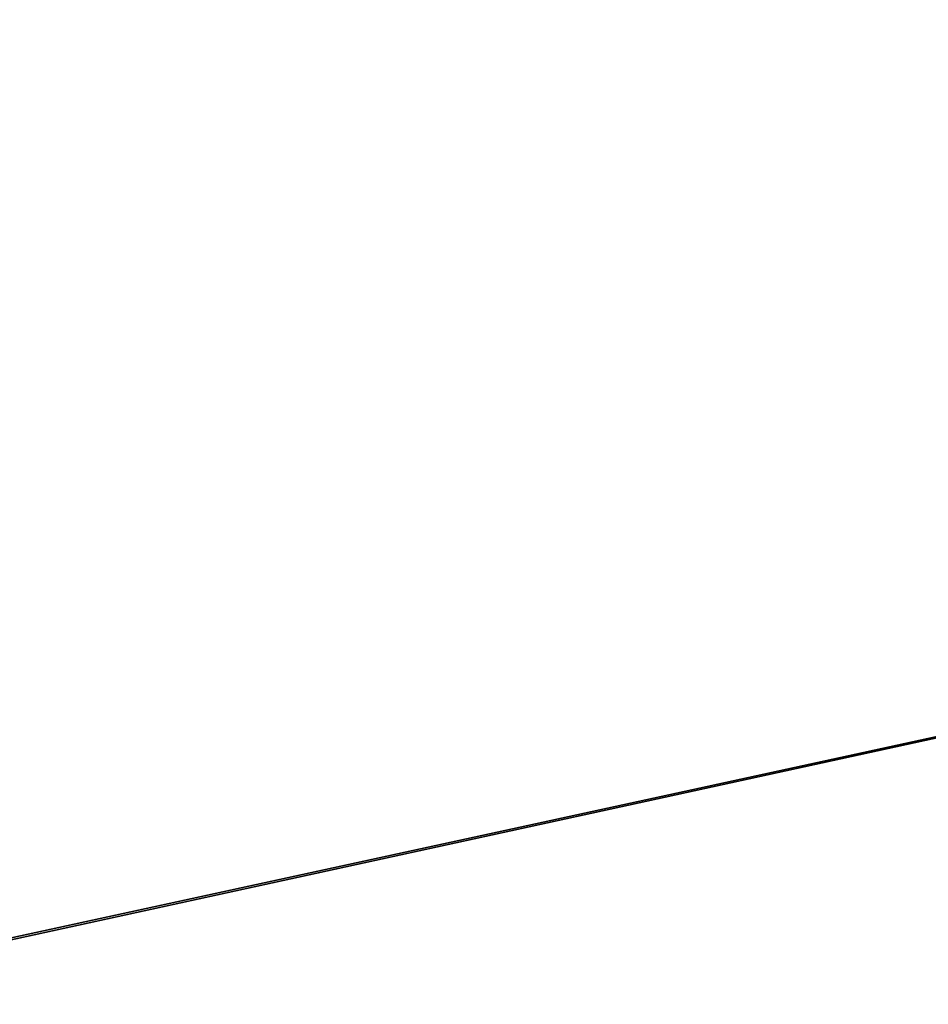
# Model space of a CAD drawing. Extents: x -629 to 424, y -11 to 55.
# Tile 229 of 256: x -261.59 to -260.06, y 21.02 to 22.68. Entities that reach past the tile are written whole.
import ezdxf

# ---------------------------------------------------------------- set-up
doc = ezdxf.new("R2010")
doc.units = 0
doc.header["$LTSCALE"] = 25.4
doc.layers.get('0').update_dxf_attribs({"color": 13, "linetype": 'CONTINUOUS'})

# ---------------------------------------------------------------- blocks, each defined once
blk = doc.blocks.new('IMBRIA-IV-9191-9192_STL_2')
at = {"color": 250}
for p, q in [((385.9459, 91.6565, 33.5437), (358.4625, 91.6565, 27.5475)), ((385.9459, 91.6565, 33.5437), (358.4625, 91.6565, 27.5475)), ((385.9459, 88.9157, 33.5437), (358.4624, 88.9157, 27.5658)), ((385.9459, 88.9157, 33.5437), (358.4624, 88.9157, 27.5658))]:
    blk.add_line(p, q, dxfattribs=at)
mesh = blk.add_polyface(dxfattribs=at)
corners = [(358.3909, 91.6565, 53.2974), (384.0968, 91.6565, 40.3687), (358.4625, 91.6565, 27.5475)]
mesh.append_faces([[corners[k] for k in face] for face in [(0, 1, 2)]], dxfattribs={"color": 250})
mesh = blk.add_polyface(dxfattribs=at)
corners = [(384.0968, 91.6565, 40.3687), (383.4339, 91.6565, 37.8669), (358.4625, 91.6565, 27.5475)]
mesh.append_faces([[corners[k] for k in face] for face in [(0, 1, 2)]], dxfattribs={"color": 250})
mesh = blk.add_polyface(dxfattribs=at)
corners = [(383.4339, 91.6565, 37.8669), (384.1107, 91.6565, 35.3687), (358.4625, 91.6565, 27.5475)]
mesh.append_faces([[corners[k] for k in face] for face in [(0, 1, 2)]], dxfattribs={"color": 250})
mesh = blk.add_polyface(dxfattribs=at)
corners = [(384.1107, 91.6565, 35.3687), (385.9459, 91.6565, 33.5437), (358.4625, 91.6565, 27.5475)]
mesh.append_faces([[corners[k] for k in face] for face in [(0, 1, 2)]], dxfattribs={"color": 250})
mesh = blk.add_polyface(dxfattribs=at)
corners = [(385.9459, 91.6565, 33.5437), (388.4478, 91.6565, 32.8808), (358.4625, 91.6565, 27.5475)]
mesh.append_faces([[corners[k] for k in face] for face in [(0, 1, 2)]], dxfattribs={"color": 250})
mesh = blk.add_polyface(dxfattribs=at)
corners = [(388.4478, 91.6565, 32.8808), (418.4622, 91.6565, 27.7141), (358.4625, 91.6565, 27.5475)]
mesh.append_faces([[corners[k] for k in face] for face in [(0, 1, 2)]], dxfattribs={"color": 250})
mesh = blk.add_polyface(dxfattribs=at)
corners = [(358.3911, 88.9157, 53.2608), (358.4624, 88.9157, 27.5658), (383.4339, 88.9157, 37.8669)]
mesh.append_faces([[corners[k] for k in face] for face in [(0, 1, 2)]], dxfattribs={"color": 250})
mesh = blk.add_polyface(dxfattribs=at)
corners = [(385.9459, 88.9157, 33.5437), (358.4624, 88.9157, 27.5658), (388.4478, 88.9157, 32.8808)]
mesh.append_faces([[corners[k] for k in face] for face in [(0, 1, 2)]], dxfattribs={"color": 250})
mesh = blk.add_polyface(dxfattribs=at)
corners = [(388.4478, 88.9157, 32.8808), (358.4624, 88.9157, 27.5658), (418.4622, 88.9157, 27.7324)]
mesh.append_faces([[corners[k] for k in face] for face in [(0, 1, 2)]], dxfattribs={"color": 250})
mesh = blk.add_polyface(dxfattribs=at)
corners = [(383.4339, 88.9157, 37.8669), (358.4624, 88.9157, 27.5658), (384.1107, 88.9157, 35.3687)]
mesh.append_faces([[corners[k] for k in face] for face in [(0, 1, 2)]], dxfattribs={"color": 250})
mesh = blk.add_polyface(dxfattribs=at)
corners = [(384.1107, 88.9157, 35.3687), (358.4624, 88.9157, 27.5658), (385.9459, 88.9157, 33.5437)]
mesh.append_faces([[corners[k] for k in face] for face in [(0, 1, 2)]], dxfattribs={"color": 250})

msp = doc.modelspace()

# ---------------------------------------------------------------- block references
at = {"color": 0, "extrusion": (0, 1, -2.77556e-16), "rotation": 180}
msp.add_blockref('IMBRIA-IV-9191-9192_STL_2', (642.8626, 2616.0182, -11.3917), dxfattribs=at)

doc.saveas('drawing.dxf')
